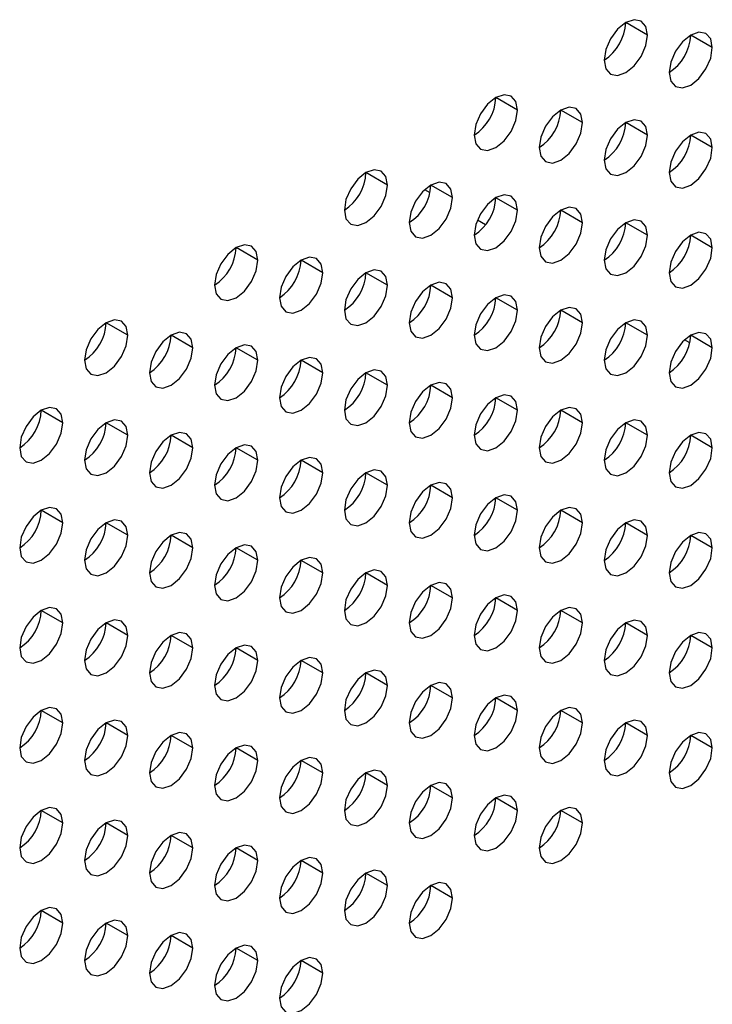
# Model space of a CAD drawing. Header units: millimetres. Extents: x 0 to 1118, y 0 to 864.
# Tile 138 of 254: x 925.45 to 929.22, y 686.83 to 692.19. Entities that reach past the tile are written whole.
import ezdxf

# ---------------------------------------------------------------- set-up
doc = ezdxf.new("R2010")
doc.units = ezdxf.units.MM

msp = doc.modelspace()

# ---------------------------------------------------------------- linework, layer by layer
at = {"color": 7, "linetype": 'Continuous', "lineweight": 25}
for p, q in [((928.8673, 692.1036), (928.7494, 692.1716)), ((929.2208, 692.0355), (929.103, 692.1035)), ((928.1602, 691.6954), (928.0423, 691.7634)), ((928.5137, 691.6273), (928.3959, 691.6953)), ((928.8673, 691.5592), (928.7494, 691.6272)), ((929.2208, 691.4911), (929.103, 691.5592)), ((927.4531, 691.2872), (927.3352, 691.3552)), ((927.8066, 691.2191), (927.6888, 691.2871)), ((927.6839, 691.2457), (927.6553, 691.2622)), ((928.1602, 691.151), (928.0423, 691.219)), ((928.5137, 691.0829), (928.3959, 691.151)), ((927.9864, 691.071), (927.942, 691.0966)), ((928.8673, 691.0148), (928.7494, 691.0829)), ((929.2208, 690.9468), (929.103, 691.0148)), ((926.746, 690.879), (926.6281, 690.947)), ((927.0995, 690.8109), (926.9817, 690.8789)), ((927.4531, 690.7428), (927.3352, 690.8108)), ((927.8066, 690.6747), (927.6888, 690.7428)), ((928.1602, 690.6066), (928.0423, 690.6747)), ((928.5137, 690.5386), (928.3959, 690.6066)), ((926.0389, 690.4708), (925.921, 690.5388)), ((928.8673, 690.4705), (928.7494, 690.5385)), ((926.3924, 690.4027), (926.2746, 690.4707)), ((929.2208, 690.4024), (929.103, 690.4704)), ((929.0981, 690.429), (929.0695, 690.4455)), ((926.746, 690.3346), (926.6281, 690.4026)), ((927.0995, 690.2665), (926.9817, 690.3346)), ((927.4531, 690.1984), (927.3352, 690.2665)), ((927.8066, 690.1304), (927.6888, 690.1984)), ((928.1602, 690.0623), (928.0423, 690.1303)), ((925.6853, 689.9945), (925.5674, 690.0625)), ((928.5137, 689.9942), (928.3959, 690.0622)), ((926.0389, 689.9264), (925.921, 689.9944)), ((928.8673, 689.9261), (928.7494, 689.9942)), ((926.3924, 689.8583), (926.2746, 689.9263)), ((929.2208, 689.8581), (929.103, 689.9261)), ((926.746, 689.7902), (926.6281, 689.8583)), ((927.0995, 689.7222), (926.9817, 689.7902)), ((927.4531, 689.6541), (927.3352, 689.7221)), ((927.8066, 689.586), (927.6888, 689.654)), ((928.1602, 689.5179), (928.0423, 689.586)), ((925.6853, 689.4501), (925.5674, 689.5181)), ((928.5137, 689.4498), (928.3959, 689.5179)), ((926.0389, 689.382), (925.921, 689.4501)), ((928.8673, 689.3818), (928.7494, 689.4498)), ((926.3924, 689.314), (926.2746, 689.382)), ((929.2208, 689.3137), (929.103, 689.3817)), ((926.746, 689.2459), (926.6281, 689.3139)), ((927.0995, 689.1778), (926.9817, 689.2458)), ((927.4531, 689.1097), (927.3352, 689.1778)), ((927.8066, 689.0416), (927.6888, 689.1097)), ((928.1602, 688.9736), (928.0423, 689.0416)), ((925.6853, 688.9058), (925.5674, 688.9738)), ((928.5137, 688.9055), (928.3959, 688.9735)), ((926.0389, 688.8377), (925.921, 688.9057)), ((928.8673, 688.8374), (928.7494, 688.9054)), ((926.3924, 688.7696), (926.2746, 688.8376)), ((929.2208, 688.7693), (929.103, 688.8374)), ((926.746, 688.7015), (926.6281, 688.7696)), ((927.0995, 688.6334), (926.9817, 688.7015)), ((927.4531, 688.5654), (927.3352, 688.6334)), ((927.8066, 688.4973), (927.6888, 688.5653)), ((928.1602, 688.4292), (928.0423, 688.4972)), ((925.6853, 688.3614), (925.5674, 688.4294)), ((928.5137, 688.3611), (928.3959, 688.4292)), ((926.0389, 688.2933), (925.921, 688.3613)), ((928.8673, 688.293), (928.7494, 688.3611)), ((926.3924, 688.2252), (926.2746, 688.2933)), ((929.2208, 688.225), (929.103, 688.293)), ((926.746, 688.1572), (926.6281, 688.2252)), ((927.0995, 688.0891), (926.9817, 688.1571)), ((927.4531, 688.021), (927.3352, 688.089)), ((927.8066, 687.9529), (927.6888, 688.021)), ((928.1602, 687.8848), (928.0423, 687.9529)), ((925.6853, 687.817), (925.5674, 687.8851)), ((928.5137, 687.8168), (928.3959, 687.8848)), ((926.0389, 687.749), (925.921, 687.817)), ((926.3924, 687.6809), (926.2746, 687.7489)), ((926.746, 687.6128), (926.6281, 687.6808)), ((927.0995, 687.5447), (926.9817, 687.6128)), ((927.4531, 687.4766), (927.3352, 687.5447)), ((927.8066, 687.4086), (927.6888, 687.4766)), ((925.6853, 687.2727), (925.5674, 687.3407)), ((926.0389, 687.2046), (925.921, 687.2726)), ((926.3924, 687.1365), (926.2746, 687.2045)), ((926.746, 687.0684), (926.6281, 687.1365)), ((927.0995, 687.0004), (926.9817, 687.0684))]:
    msp.add_line(p, q, dxfattribs=at)
at = {"color": 7, "linetype": 'Continuous', "lineweight": 25, "flags": 128}
for points in [[(928.8673, 692.1036), (928.8583, 692.1505), (928.8328, 692.1799), (928.7945, 692.1873), (928.7494, 692.1716), (928.7043, 692.1352), (928.6661, 692.0837), (928.6405, 692.0248), (928.6316, 691.9675)], [(928.6316, 691.9675), (928.6405, 691.9206), (928.6661, 691.8912), (928.7043, 691.8838), (928.7494, 691.8994), (928.7945, 691.9358), (928.8328, 691.9874), (928.8583, 692.0463), (928.8673, 692.1036)], [(929.2208, 692.0355), (929.2119, 692.0824), (929.1863, 692.1118), (929.1481, 692.1192), (929.103, 692.1035), (929.0579, 692.0672), (929.0196, 692.0156), (928.9941, 691.9567), (928.9851, 691.8994)], [(928.9851, 691.8994), (928.9941, 691.8525), (929.0196, 691.8231), (929.0579, 691.8157), (929.103, 691.8314), (929.1481, 691.8678), (929.1863, 691.9193), (929.2119, 691.9782), (929.2208, 692.0355)], [(928.1602, 691.6954), (928.1512, 691.7423), (928.1257, 691.7717), (928.0874, 691.7791), (928.0423, 691.7634), (927.9972, 691.727), (927.959, 691.6755), (927.9334, 691.6166), (927.9245, 691.5593)], [(927.9245, 691.5593), (927.9334, 691.5124), (927.959, 691.483), (927.9972, 691.4756), (928.0423, 691.4912), (928.0874, 691.5276), (928.1257, 691.5792), (928.1512, 691.6381), (928.1602, 691.6954)], [(928.5137, 691.6273), (928.5048, 691.6742), (928.4792, 691.7036), (928.441, 691.711), (928.3959, 691.6953), (928.3508, 691.6589), (928.3125, 691.6074), (928.287, 691.5485), (928.278, 691.4912)], [(928.8673, 691.5592), (928.8583, 691.6061), (928.8328, 691.6355), (928.7945, 691.6429), (928.7494, 691.6273), (928.7043, 691.5909), (928.6661, 691.5393), (928.6405, 691.4804), (928.6316, 691.4231)], [(928.278, 691.4912), (928.287, 691.4443), (928.3125, 691.4149), (928.3508, 691.4075), (928.3959, 691.4232), (928.441, 691.4596), (928.4792, 691.5111), (928.5048, 691.57), (928.5137, 691.6273)], [(928.6316, 691.4231), (928.6405, 691.3762), (928.6661, 691.3468), (928.7043, 691.3394), (928.7494, 691.3551), (928.7945, 691.3915), (928.8328, 691.4431), (928.8583, 691.502), (928.8673, 691.5592)], [(929.2208, 691.4911), (929.2119, 691.538), (929.1863, 691.5674), (929.1481, 691.5749), (929.103, 691.5592), (929.0579, 691.5228), (929.0196, 691.4712), (928.9941, 691.4123), (928.9851, 691.3551)], [(928.9851, 691.3551), (928.9941, 691.3082), (929.0196, 691.2788), (929.0579, 691.2713), (929.103, 691.287), (929.1481, 691.3234), (929.1863, 691.375), (929.2119, 691.4339), (929.2208, 691.4911)], [(927.4531, 691.2872), (927.4441, 691.3341), (927.4185, 691.3635), (927.3803, 691.3709), (927.3352, 691.3552), (927.2901, 691.3188), (927.2519, 691.2673), (927.2263, 691.2084), (927.2174, 691.1511)], [(927.2174, 691.1511), (927.2263, 691.1042), (927.2519, 691.0748), (927.2901, 691.0674), (927.3352, 691.083), (927.3803, 691.1194), (927.4185, 691.171), (927.4441, 691.2299), (927.4531, 691.2872)], [(927.8066, 691.2191), (927.7976, 691.266), (927.7721, 691.2954), (927.7339, 691.3028), (927.6888, 691.2871), (927.6437, 691.2507), (927.6054, 691.1992), (927.5799, 691.1403), (927.5709, 691.083)], [(927.5709, 691.083), (927.5799, 691.0361), (927.6054, 691.0067), (927.6437, 690.9993), (927.6888, 691.015), (927.7339, 691.0514), (927.7721, 691.1029), (927.7976, 691.1618), (927.8066, 691.2191)], [(928.1602, 691.151), (928.1512, 691.1979), (928.1257, 691.2273), (928.0874, 691.2347), (928.0423, 691.2191), (927.9972, 691.1827), (927.959, 691.1311), (927.9334, 691.0722), (927.9245, 691.0149)], [(928.5137, 691.0829), (928.5048, 691.1298), (928.4792, 691.1592), (928.441, 691.1667), (928.3959, 691.151), (928.3508, 691.1146), (928.3125, 691.063), (928.287, 691.0041), (928.278, 690.9469)], [(927.9245, 691.0149), (927.9334, 690.968), (927.959, 690.9386), (927.9972, 690.9312), (928.0423, 690.9469), (928.0874, 690.9833), (928.1257, 691.0348), (928.1512, 691.0937), (928.1602, 691.151)], [(928.278, 690.9469), (928.287, 690.9), (928.3125, 690.8706), (928.3508, 690.8631), (928.3959, 690.8788), (928.441, 690.9152), (928.4792, 690.9668), (928.5048, 691.0257), (928.5137, 691.0829)], [(928.8673, 691.0148), (928.8583, 691.0618), (928.8328, 691.0912), (928.7945, 691.0986), (928.7494, 691.0829), (928.7043, 691.0465), (928.6661, 690.9949), (928.6405, 690.936), (928.6316, 690.8788)], [(928.6316, 690.8788), (928.6405, 690.8319), (928.6661, 690.8025), (928.7043, 690.795), (928.7494, 690.8107), (928.7945, 690.8471), (928.8328, 690.8987), (928.8583, 690.9576), (928.8673, 691.0148)], [(929.2208, 690.9468), (929.2119, 690.9937), (929.1863, 691.0231), (929.1481, 691.0305), (929.103, 691.0148), (929.0579, 690.9784), (929.0196, 690.9269), (928.9941, 690.868), (928.9851, 690.8107)], [(926.746, 690.879), (926.737, 690.9259), (926.7114, 690.9553), (926.6732, 690.9627), (926.6281, 690.947), (926.583, 690.9106), (926.5448, 690.859), (926.5192, 690.8001), (926.5103, 690.7429)], [(928.9851, 690.8107), (928.9941, 690.7638), (929.0196, 690.7344), (929.0579, 690.727), (929.103, 690.7426), (929.1481, 690.779), (929.1863, 690.8306), (929.2119, 690.8895), (929.2208, 690.9468)], [(927.0995, 690.8109), (927.0905, 690.8578), (927.065, 690.8872), (927.0268, 690.8946), (926.9817, 690.8789), (926.9366, 690.8425), (926.8983, 690.791), (926.8728, 690.7321), (926.8638, 690.6748)], [(926.5103, 690.7429), (926.5192, 690.696), (926.5448, 690.6666), (926.583, 690.6592), (926.6281, 690.6748), (926.6732, 690.7112), (926.7114, 690.7628), (926.737, 690.8217), (926.746, 690.879)], [(926.8638, 690.6748), (926.8728, 690.6279), (926.8983, 690.5985), (926.9366, 690.5911), (926.9817, 690.6068), (927.0268, 690.6432), (927.065, 690.6947), (927.0905, 690.7536), (927.0995, 690.8109)], [(927.4531, 690.7428), (927.4441, 690.7897), (927.4185, 690.8191), (927.3803, 690.8265), (927.3352, 690.8109), (927.2901, 690.7745), (927.2519, 690.7229), (927.2263, 690.664), (927.2174, 690.6067)], [(927.2174, 690.6067), (927.2263, 690.5598), (927.2519, 690.5304), (927.2901, 690.523), (927.3352, 690.5387), (927.3803, 690.5751), (927.4185, 690.6266), (927.4441, 690.6855), (927.4531, 690.7428)], [(927.8066, 690.6747), (927.7976, 690.7216), (927.7721, 690.751), (927.7339, 690.7585), (927.6888, 690.7428), (927.6437, 690.7064), (927.6054, 690.6548), (927.5799, 690.5959), (927.5709, 690.5387)], [(927.5709, 690.5387), (927.5799, 690.4918), (927.6054, 690.4624), (927.6437, 690.4549), (927.6888, 690.4706), (927.7339, 690.507), (927.7721, 690.5586), (927.7976, 690.6175), (927.8066, 690.6747)], [(928.1602, 690.6066), (928.1512, 690.6535), (928.1257, 690.6829), (928.0874, 690.6904), (928.0423, 690.6747), (927.9972, 690.6383), (927.959, 690.5867), (927.9334, 690.5278), (927.9245, 690.4706)], [(928.5137, 690.5386), (928.5048, 690.5855), (928.4792, 690.6149), (928.441, 690.6223), (928.3959, 690.6066), (928.3508, 690.5702), (928.3125, 690.5187), (928.287, 690.4598), (928.278, 690.4025)], [(927.9245, 690.4706), (927.9334, 690.4237), (927.959, 690.3943), (927.9972, 690.3868), (928.0423, 690.4025), (928.0874, 690.4389), (928.1257, 690.4905), (928.1512, 690.5494), (928.1602, 690.6066)], [(926.0389, 690.4708), (926.0299, 690.5177), (926.0043, 690.5471), (925.9661, 690.5545), (925.921, 690.5388), (925.8759, 690.5024), (925.8377, 690.4508), (925.8121, 690.3919), (925.8031, 690.3347)], [(928.278, 690.4025), (928.287, 690.3556), (928.3125, 690.3262), (928.3508, 690.3188), (928.3959, 690.3344), (928.441, 690.3708), (928.4792, 690.4224), (928.5048, 690.4813), (928.5137, 690.5386)], [(928.8673, 690.4705), (928.8583, 690.5174), (928.8328, 690.5468), (928.7945, 690.5542), (928.7494, 690.5385), (928.7043, 690.5022), (928.6661, 690.4506), (928.6405, 690.3917), (928.6316, 690.3344)], [(925.8031, 690.3347), (925.8121, 690.2878), (925.8377, 690.2584), (925.8759, 690.251), (925.921, 690.2666), (925.9661, 690.303), (926.0043, 690.3546), (926.0299, 690.4135), (926.0389, 690.4708)], [(926.3924, 690.4027), (926.3834, 690.4496), (926.3579, 690.479), (926.3197, 690.4864), (926.2746, 690.4707), (926.2295, 690.4343), (926.1912, 690.3828), (926.1657, 690.3239), (926.1567, 690.2666)], [(928.6316, 690.3344), (928.6405, 690.2875), (928.6661, 690.2581), (928.7043, 690.2507), (928.7494, 690.2664), (928.7945, 690.3028), (928.8328, 690.3543), (928.8583, 690.4132), (928.8673, 690.4705)], [(929.2208, 690.4024), (929.2119, 690.4493), (929.1863, 690.4787), (929.1481, 690.4861), (929.103, 690.4705), (929.0579, 690.4341), (929.0196, 690.3825), (928.9941, 690.3236), (928.9851, 690.2663)], [(926.746, 690.3346), (926.737, 690.3815), (926.7114, 690.4109), (926.6732, 690.4183), (926.6281, 690.4027), (926.583, 690.3663), (926.5448, 690.3147), (926.5192, 690.2558), (926.5103, 690.1985)], [(926.1567, 690.2666), (926.1657, 690.2197), (926.1912, 690.1903), (926.2295, 690.1829), (926.2746, 690.1986), (926.3197, 690.2349), (926.3579, 690.2865), (926.3834, 690.3454), (926.3924, 690.4027)], [(928.9851, 690.2663), (928.9941, 690.2194), (929.0196, 690.19), (929.0579, 690.1826), (929.103, 690.1983), (929.1481, 690.2347), (929.1863, 690.2863), (929.2119, 690.3452), (929.2208, 690.4024)], [(926.5103, 690.1985), (926.5192, 690.1516), (926.5448, 690.1222), (926.583, 690.1148), (926.6281, 690.1305), (926.6732, 690.1669), (926.7114, 690.2184), (926.737, 690.2773), (926.746, 690.3346)], [(927.0995, 690.2665), (927.0905, 690.3134), (927.065, 690.3428), (927.0268, 690.3503), (926.9817, 690.3346), (926.9366, 690.2982), (926.8983, 690.2466), (926.8728, 690.1877), (926.8638, 690.1305)], [(926.8638, 690.1305), (926.8728, 690.0836), (926.8983, 690.0541), (926.9366, 690.0467), (926.9817, 690.0624), (927.0268, 690.0988), (927.065, 690.1504), (927.0905, 690.2093), (927.0995, 690.2665)], [(927.4531, 690.1984), (927.4441, 690.2453), (927.4185, 690.2747), (927.3803, 690.2822), (927.3352, 690.2665), (927.2901, 690.2301), (927.2519, 690.1785), (927.2263, 690.1196), (927.2174, 690.0624)], [(927.2174, 690.0624), (927.2263, 690.0155), (927.2519, 689.9861), (927.2901, 689.9786), (927.3352, 689.9943), (927.3803, 690.0307), (927.4185, 690.0823), (927.4441, 690.1412), (927.4531, 690.1984)], [(927.8066, 690.1304), (927.7976, 690.1773), (927.7721, 690.2067), (927.7339, 690.2141), (927.6888, 690.1984), (927.6437, 690.162), (927.6054, 690.1105), (927.5799, 690.0516), (927.5709, 689.9943)], [(928.1602, 690.0623), (928.1512, 690.1092), (928.1257, 690.1386), (928.0874, 690.146), (928.0423, 690.1303), (927.9972, 690.0939), (927.959, 690.0424), (927.9334, 689.9835), (927.9245, 689.9262)], [(927.5709, 689.9943), (927.5799, 689.9474), (927.6054, 689.918), (927.6437, 689.9106), (927.6888, 689.9262), (927.7339, 689.9626), (927.7721, 690.0142), (927.7976, 690.0731), (927.8066, 690.1304)], [(925.6853, 689.9945), (925.6763, 690.0414), (925.6508, 690.0708), (925.6125, 690.0782), (925.5674, 690.0625), (925.5223, 690.0261), (925.4841, 689.9746), (925.4586, 689.9157), (925.4496, 689.8584)], [(927.9245, 689.9262), (927.9334, 689.8793), (927.959, 689.8499), (927.9972, 689.8425), (928.0423, 689.8582), (928.0874, 689.8946), (928.1257, 689.9461), (928.1512, 690.005), (928.1602, 690.0623)], [(928.5137, 689.9942), (928.5048, 690.0411), (928.4792, 690.0705), (928.441, 690.0779), (928.3959, 690.0623), (928.3508, 690.0259), (928.3125, 689.9743), (928.287, 689.9154), (928.278, 689.8581)], [(925.4496, 689.8584), (925.4586, 689.8115), (925.4841, 689.7821), (925.5223, 689.7747), (925.5674, 689.7903), (925.6125, 689.8267), (925.6508, 689.8783), (925.6763, 689.9372), (925.6853, 689.9945)], [(926.0389, 689.9264), (926.0299, 689.9733), (926.0043, 690.0027), (925.9661, 690.0101), (925.921, 689.9944), (925.8759, 689.9581), (925.8377, 689.9065), (925.8121, 689.8476), (925.8031, 689.7903)], [(928.278, 689.8581), (928.287, 689.8112), (928.3125, 689.7818), (928.3508, 689.7744), (928.3959, 689.7901), (928.441, 689.8265), (928.4792, 689.878), (928.5048, 689.9369), (928.5137, 689.9942)], [(928.8673, 689.9261), (928.8583, 689.973), (928.8328, 690.0024), (928.7945, 690.0099), (928.7494, 689.9942), (928.7043, 689.9578), (928.6661, 689.9062), (928.6405, 689.8473), (928.6316, 689.7901)], [(925.8031, 689.7903), (925.8121, 689.7434), (925.8377, 689.714), (925.8759, 689.7066), (925.921, 689.7223), (925.9661, 689.7587), (926.0043, 689.8102), (926.0299, 689.8691), (926.0389, 689.9264)], [(926.3924, 689.8583), (926.3834, 689.9052), (926.3579, 689.9346), (926.3197, 689.942), (926.2746, 689.9264), (926.2295, 689.89), (926.1912, 689.8384), (926.1657, 689.7795), (926.1567, 689.7222)], [(928.6316, 689.7901), (928.6405, 689.7432), (928.6661, 689.7138), (928.7043, 689.7063), (928.7494, 689.722), (928.7945, 689.7584), (928.8328, 689.81), (928.8583, 689.8689), (928.8673, 689.9261)], [(929.2208, 689.8581), (929.2119, 689.905), (929.1863, 689.9344), (929.1481, 689.9418), (929.103, 689.9261), (929.0579, 689.8897), (929.0196, 689.8381), (928.9941, 689.7792), (928.9851, 689.722)], [(926.746, 689.7902), (926.737, 689.8371), (926.7114, 689.8665), (926.6732, 689.874), (926.6281, 689.8583), (926.583, 689.8219), (926.5448, 689.7703), (926.5192, 689.7114), (926.5103, 689.6542)], [(926.1567, 689.7222), (926.1657, 689.6753), (926.1912, 689.6459), (926.2295, 689.6385), (926.2746, 689.6542), (926.3197, 689.6906), (926.3579, 689.7422), (926.3834, 689.8011), (926.3924, 689.8583)], [(928.9851, 689.722), (928.9941, 689.6751), (929.0196, 689.6457), (929.0579, 689.6382), (929.103, 689.6539), (929.1481, 689.6903), (929.1863, 689.7419), (929.2119, 689.8008), (929.2208, 689.8581)], [(926.5103, 689.6542), (926.5192, 689.6073), (926.5448, 689.5779), (926.583, 689.5704), (926.6281, 689.5861), (926.6732, 689.6225), (926.7114, 689.6741), (926.737, 689.733), (926.746, 689.7902)], [(927.0995, 689.7222), (927.0905, 689.7691), (927.065, 689.7985), (927.0268, 689.8059), (926.9817, 689.7902), (926.9366, 689.7538), (926.8983, 689.7022), (926.8728, 689.6433), (926.8638, 689.5861)], [(926.8638, 689.5861), (926.8728, 689.5392), (926.8983, 689.5098), (926.9366, 689.5024), (926.9817, 689.518), (927.0268, 689.5544), (927.065, 689.606), (927.0905, 689.6649), (927.0995, 689.7222)], [(927.4531, 689.6541), (927.4441, 689.701), (927.4185, 689.7304), (927.3803, 689.7378), (927.3352, 689.7221), (927.2901, 689.6857), (927.2519, 689.6342), (927.2263, 689.5753), (927.2174, 689.518)], [(927.8066, 689.586), (927.7976, 689.6329), (927.7721, 689.6623), (927.7339, 689.6697), (927.6888, 689.6541), (927.6437, 689.6177), (927.6054, 689.5661), (927.5799, 689.5072), (927.5709, 689.4499)], [(927.2174, 689.518), (927.2263, 689.4711), (927.2519, 689.4417), (927.2901, 689.4343), (927.3352, 689.45), (927.3803, 689.4864), (927.4185, 689.5379), (927.4441, 689.5968), (927.4531, 689.6541)], [(927.5709, 689.4499), (927.5799, 689.403), (927.6054, 689.3736), (927.6437, 689.3662), (927.6888, 689.3819), (927.7339, 689.4183), (927.7721, 689.4698), (927.7976, 689.5287), (927.8066, 689.586)], [(928.1602, 689.5179), (928.1512, 689.5648), (928.1257, 689.5942), (928.0874, 689.6017), (928.0423, 689.586), (927.9972, 689.5496), (927.959, 689.498), (927.9334, 689.4391), (927.9245, 689.3819)], [(925.6853, 689.4501), (925.6763, 689.497), (925.6508, 689.5264), (925.6125, 689.5338), (925.5674, 689.5182), (925.5223, 689.4818), (925.4841, 689.4302), (925.4586, 689.3713), (925.4496, 689.314)], [(927.9245, 689.3819), (927.9334, 689.335), (927.959, 689.3056), (927.9972, 689.2981), (928.0423, 689.3138), (928.0874, 689.3502), (928.1257, 689.4018), (928.1512, 689.4607), (928.1602, 689.5179)], [(928.5137, 689.4498), (928.5048, 689.4967), (928.4792, 689.5261), (928.441, 689.5336), (928.3959, 689.5179), (928.3508, 689.4815), (928.3125, 689.4299), (928.287, 689.371), (928.278, 689.3138)], [(925.4496, 689.314), (925.4586, 689.2671), (925.4841, 689.2377), (925.5223, 689.2303), (925.5674, 689.246), (925.6125, 689.2824), (925.6508, 689.334), (925.6763, 689.3929), (925.6853, 689.4501)], [(926.0389, 689.382), (926.0299, 689.4289), (926.0043, 689.4583), (925.9661, 689.4658), (925.921, 689.4501), (925.8759, 689.4137), (925.8377, 689.3621), (925.8121, 689.3032), (925.8031, 689.246)], [(928.278, 689.3138), (928.287, 689.2669), (928.3125, 689.2375), (928.3508, 689.23), (928.3959, 689.2457), (928.441, 689.2821), (928.4792, 689.3337), (928.5048, 689.3926), (928.5137, 689.4498)], [(928.8673, 689.3818), (928.8583, 689.4287), (928.8328, 689.4581), (928.7945, 689.4655), (928.7494, 689.4498), (928.7043, 689.4134), (928.6661, 689.3619), (928.6405, 689.303), (928.6316, 689.2457)], [(926.3924, 689.314), (926.3834, 689.3609), (926.3579, 689.3903), (926.3197, 689.3977), (926.2746, 689.382), (926.2295, 689.3456), (926.1912, 689.294), (926.1657, 689.2351), (926.1567, 689.1779)], [(929.2208, 689.3137), (929.2119, 689.3606), (929.1863, 689.39), (929.1481, 689.3974), (929.103, 689.3817), (929.0579, 689.3454), (929.0196, 689.2938), (928.9941, 689.2349), (928.9851, 689.1776)], [(925.8031, 689.246), (925.8121, 689.1991), (925.8377, 689.1697), (925.8759, 689.1622), (925.921, 689.1779), (925.9661, 689.2143), (926.0043, 689.2659), (926.0299, 689.3248), (926.0389, 689.382)], [(928.6316, 689.2457), (928.6405, 689.1988), (928.6661, 689.1694), (928.7043, 689.162), (928.7494, 689.1776), (928.7945, 689.214), (928.8328, 689.2656), (928.8583, 689.3245), (928.8673, 689.3818)], [(926.1567, 689.1779), (926.1657, 689.131), (926.1912, 689.1016), (926.2295, 689.0942), (926.2746, 689.1098), (926.3197, 689.1462), (926.3579, 689.1978), (926.3834, 689.2567), (926.3924, 689.314)], [(926.746, 689.2459), (926.737, 689.2928), (926.7114, 689.3222), (926.6732, 689.3296), (926.6281, 689.3139), (926.583, 689.2775), (926.5448, 689.226), (926.5192, 689.1671), (926.5103, 689.1098)], [(928.9851, 689.1776), (928.9941, 689.1307), (929.0196, 689.1013), (929.0579, 689.0939), (929.103, 689.1096), (929.1481, 689.146), (929.1863, 689.1975), (929.2119, 689.2564), (929.2208, 689.3137)], [(926.5103, 689.1098), (926.5192, 689.0629), (926.5448, 689.0335), (926.583, 689.0261), (926.6281, 689.0418), (926.6732, 689.0781), (926.7114, 689.1297), (926.737, 689.1886), (926.746, 689.2459)], [(927.0995, 689.1778), (927.0905, 689.2247), (927.065, 689.2541), (927.0268, 689.2615), (926.9817, 689.2459), (926.9366, 689.2095), (926.8983, 689.1579), (926.8728, 689.099), (926.8638, 689.0417)], [(926.8638, 689.0417), (926.8728, 688.9948), (926.8983, 688.9654), (926.9366, 688.958), (926.9817, 688.9737), (927.0268, 689.0101), (927.065, 689.0616), (927.0905, 689.1205), (927.0995, 689.1778)], [(927.4531, 689.1097), (927.4441, 689.1566), (927.4185, 689.186), (927.3803, 689.1935), (927.3352, 689.1778), (927.2901, 689.1414), (927.2519, 689.0898), (927.2263, 689.0309), (927.2174, 688.9737)], [(927.8066, 689.0416), (927.7976, 689.0885), (927.7721, 689.1179), (927.7339, 689.1254), (927.6888, 689.1097), (927.6437, 689.0733), (927.6054, 689.0217), (927.5799, 688.9628), (927.5709, 688.9056)], [(927.2174, 688.9737), (927.2263, 688.9268), (927.2519, 688.8973), (927.2901, 688.8899), (927.3352, 688.9056), (927.3803, 688.942), (927.4185, 688.9936), (927.4441, 689.0525), (927.4531, 689.1097)], [(927.5709, 688.9056), (927.5799, 688.8587), (927.6054, 688.8293), (927.6437, 688.8218), (927.6888, 688.8375), (927.7339, 688.8739), (927.7721, 688.9255), (927.7976, 688.9844), (927.8066, 689.0416)], [(928.1602, 688.9736), (928.1512, 689.0205), (928.1257, 689.0499), (928.0874, 689.0573), (928.0423, 689.0416), (927.9972, 689.0052), (927.959, 688.9537), (927.9334, 688.8948), (927.9245, 688.8375)], [(925.6853, 688.9058), (925.6763, 688.9527), (925.6508, 688.9821), (925.6125, 688.9895), (925.5674, 688.9738), (925.5223, 688.9374), (925.4841, 688.8858), (925.4586, 688.8269), (925.4496, 688.7697)], [(927.9245, 688.8375), (927.9334, 688.7906), (927.959, 688.7612), (927.9972, 688.7538), (928.0423, 688.7694), (928.0874, 688.8058), (928.1257, 688.8574), (928.1512, 688.9163), (928.1602, 688.9736)], [(928.5137, 688.9055), (928.5048, 688.9524), (928.4792, 688.9818), (928.441, 688.9892), (928.3959, 688.9735), (928.3508, 688.9371), (928.3125, 688.8856), (928.287, 688.8267), (928.278, 688.7694)], [(925.4496, 688.7697), (925.4586, 688.7228), (925.4841, 688.6934), (925.5223, 688.686), (925.5674, 688.7016), (925.6125, 688.738), (925.6508, 688.7896), (925.6763, 688.8485), (925.6853, 688.9058)], [(926.0389, 688.8377), (926.0299, 688.8846), (926.0043, 688.914), (925.9661, 688.9214), (925.921, 688.9057), (925.8759, 688.8693), (925.8377, 688.8178), (925.8121, 688.7589), (925.8031, 688.7016)], [(928.8673, 688.8374), (928.8583, 688.8843), (928.8328, 688.9137), (928.7945, 688.9211), (928.7494, 688.9055), (928.7043, 688.8691), (928.6661, 688.8175), (928.6405, 688.7586), (928.6316, 688.7013)], [(926.3924, 688.7696), (926.3834, 688.8165), (926.3579, 688.8459), (926.3197, 688.8533), (926.2746, 688.8377), (926.2295, 688.8013), (926.1912, 688.7497), (926.1657, 688.6908), (926.1567, 688.6335)], [(928.278, 688.7694), (928.287, 688.7225), (928.3125, 688.6931), (928.3508, 688.6857), (928.3959, 688.7014), (928.441, 688.7378), (928.4792, 688.7893), (928.5048, 688.8482), (928.5137, 688.9055)], [(929.2208, 688.7693), (929.2119, 688.8162), (929.1863, 688.8456), (929.1481, 688.8531), (929.103, 688.8374), (929.0579, 688.801), (929.0196, 688.7494), (928.9941, 688.6905), (928.9851, 688.6333)], [(925.8031, 688.7016), (925.8121, 688.6547), (925.8377, 688.6253), (925.8759, 688.6179), (925.921, 688.6335), (925.9661, 688.6699), (926.0043, 688.7215), (926.0299, 688.7804), (926.0389, 688.8377)], [(928.6316, 688.7013), (928.6405, 688.6544), (928.6661, 688.625), (928.7043, 688.6176), (928.7494, 688.6333), (928.7945, 688.6697), (928.8328, 688.7213), (928.8583, 688.7801), (928.8673, 688.8374)], [(926.1567, 688.6335), (926.1657, 688.5866), (926.1912, 688.5572), (926.2295, 688.5498), (926.2746, 688.5655), (926.3197, 688.6019), (926.3579, 688.6534), (926.3834, 688.7123), (926.3924, 688.7696)], [(926.746, 688.7015), (926.737, 688.7484), (926.7114, 688.7778), (926.6732, 688.7852), (926.6281, 688.7696), (926.583, 688.7332), (926.5448, 688.6816), (926.5192, 688.6227), (926.5103, 688.5654)], [(928.9851, 688.6333), (928.9941, 688.5864), (929.0196, 688.557), (929.0579, 688.5495), (929.103, 688.5652), (929.1481, 688.6016), (929.1863, 688.6532), (929.2119, 688.7121), (929.2208, 688.7693)], [(926.5103, 688.5654), (926.5192, 688.5185), (926.5448, 688.4891), (926.583, 688.4817), (926.6281, 688.4974), (926.6732, 688.5338), (926.7114, 688.5854), (926.737, 688.6443), (926.746, 688.7015)], [(927.0995, 688.6334), (927.0905, 688.6803), (927.065, 688.7097), (927.0268, 688.7172), (926.9817, 688.7015), (926.9366, 688.6651), (926.8983, 688.6135), (926.8728, 688.5546), (926.8638, 688.4974)], [(927.4531, 688.5654), (927.4441, 688.6123), (927.4185, 688.6417), (927.3803, 688.6491), (927.3352, 688.6334), (927.2901, 688.597), (927.2519, 688.5454), (927.2263, 688.4865), (927.2174, 688.4293)], [(926.8638, 688.4974), (926.8728, 688.4505), (926.8983, 688.4211), (926.9366, 688.4136), (926.9817, 688.4293), (927.0268, 688.4657), (927.065, 688.5173), (927.0905, 688.5762), (927.0995, 688.6334)], [(927.2174, 688.4293), (927.2263, 688.3824), (927.2519, 688.353), (927.2901, 688.3456), (927.3352, 688.3612), (927.3803, 688.3976), (927.4185, 688.4492), (927.4441, 688.5081), (927.4531, 688.5654)], [(927.8066, 688.4973), (927.7976, 688.5442), (927.7721, 688.5736), (927.7339, 688.581), (927.6888, 688.5653), (927.6437, 688.5289), (927.6054, 688.4774), (927.5799, 688.4185), (927.5709, 688.3612)], [(927.5709, 688.3612), (927.5799, 688.3143), (927.6054, 688.2849), (927.6437, 688.2775), (927.6888, 688.2932), (927.7339, 688.3296), (927.7721, 688.3811), (927.7976, 688.44), (927.8066, 688.4973)], [(928.1602, 688.4292), (928.1512, 688.4761), (928.1257, 688.5055), (928.0874, 688.5129), (928.0423, 688.4973), (927.9972, 688.4609), (927.959, 688.4093), (927.9334, 688.3504), (927.9245, 688.2931)], [(925.6853, 688.3614), (925.6763, 688.4083), (925.6508, 688.4377), (925.6125, 688.4451), (925.5674, 688.4294), (925.5223, 688.3931), (925.4841, 688.3415), (925.4586, 688.2826), (925.4496, 688.2253)], [(927.9245, 688.2931), (927.9334, 688.2462), (927.959, 688.2168), (927.9972, 688.2094), (928.0423, 688.2251), (928.0874, 688.2615), (928.1257, 688.313), (928.1512, 688.3719), (928.1602, 688.4292)], [(928.5137, 688.3611), (928.5048, 688.408), (928.4792, 688.4374), (928.441, 688.4449), (928.3959, 688.4292), (928.3508, 688.3928), (928.3125, 688.3412), (928.287, 688.2823), (928.278, 688.2251)], [(926.0389, 688.2933), (926.0299, 688.3402), (926.0043, 688.3696), (925.9661, 688.377), (925.921, 688.3614), (925.8759, 688.325), (925.8377, 688.2734), (925.8121, 688.2145), (925.8031, 688.1572)], [(928.8673, 688.293), (928.8583, 688.3399), (928.8328, 688.3694), (928.7945, 688.3768), (928.7494, 688.3611), (928.7043, 688.3247), (928.6661, 688.2731), (928.6405, 688.2142), (928.6316, 688.157)], [(925.4496, 688.2253), (925.4586, 688.1784), (925.4841, 688.149), (925.5223, 688.1416), (925.5674, 688.1573), (925.6125, 688.1937), (925.6508, 688.2452), (925.6763, 688.3041), (925.6853, 688.3614)], [(928.278, 688.2251), (928.287, 688.1782), (928.3125, 688.1488), (928.3508, 688.1413), (928.3959, 688.157), (928.441, 688.1934), (928.4792, 688.245), (928.5048, 688.3039), (928.5137, 688.3611)], [(925.8031, 688.1572), (925.8121, 688.1103), (925.8377, 688.0809), (925.8759, 688.0735), (925.921, 688.0892), (925.9661, 688.1256), (926.0043, 688.1772), (926.0299, 688.2361), (926.0389, 688.2933)], [(926.3924, 688.2252), (926.3834, 688.2721), (926.3579, 688.3015), (926.3197, 688.309), (926.2746, 688.2933), (926.2295, 688.2569), (926.1912, 688.2053), (926.1657, 688.1464), (926.1567, 688.0892)], [(928.6316, 688.157), (928.6405, 688.1101), (928.6661, 688.0807), (928.7043, 688.0732), (928.7494, 688.0889), (928.7945, 688.1253), (928.8328, 688.1769), (928.8583, 688.2358), (928.8673, 688.293)], [(929.2208, 688.225), (929.2119, 688.2719), (929.1863, 688.3013), (929.1481, 688.3087), (929.103, 688.293), (929.0579, 688.2566), (929.0196, 688.2051), (928.9941, 688.1462), (928.9851, 688.0889)], [(926.1567, 688.0892), (926.1657, 688.0423), (926.1912, 688.0129), (926.2295, 688.0054), (926.2746, 688.0211), (926.3197, 688.0575), (926.3579, 688.1091), (926.3834, 688.168), (926.3924, 688.2252)], [(926.746, 688.1572), (926.737, 688.2041), (926.7114, 688.2335), (926.6732, 688.2409), (926.6281, 688.2252), (926.583, 688.1888), (926.5448, 688.1372), (926.5192, 688.0783), (926.5103, 688.0211)], [(928.9851, 688.0889), (928.9941, 688.042), (929.0196, 688.0126), (929.0579, 688.0052), (929.103, 688.0208), (929.1481, 688.0572), (929.1863, 688.1088), (929.2119, 688.1677), (929.2208, 688.225)], [(926.5103, 688.0211), (926.5192, 687.9742), (926.5448, 687.9448), (926.583, 687.9374), (926.6281, 687.953), (926.6732, 687.9894), (926.7114, 688.041), (926.737, 688.0999), (926.746, 688.1572)], [(927.0995, 688.0891), (927.0905, 688.136), (927.065, 688.1654), (927.0268, 688.1728), (926.9817, 688.1571), (926.9366, 688.1207), (926.8983, 688.0692), (926.8728, 688.0103), (926.8638, 687.953)], [(927.4531, 688.021), (927.4441, 688.0679), (927.4185, 688.0973), (927.3803, 688.1047), (927.3352, 688.0891), (927.2901, 688.0527), (927.2519, 688.0011), (927.2263, 687.9422), (927.2174, 687.8849)], [(926.8638, 687.953), (926.8728, 687.9061), (926.8983, 687.8767), (926.9366, 687.8693), (926.9817, 687.885), (927.0268, 687.9213), (927.065, 687.9729), (927.0905, 688.0318), (927.0995, 688.0891)], [(927.2174, 687.8849), (927.2263, 687.838), (927.2519, 687.8086), (927.2901, 687.8012), (927.3352, 687.8169), (927.3803, 687.8533), (927.4185, 687.9048), (927.4441, 687.9637), (927.4531, 688.021)], [(927.8066, 687.9529), (927.7976, 687.9998), (927.7721, 688.0292), (927.7339, 688.0367), (927.6888, 688.021), (927.6437, 687.9846), (927.6054, 687.933), (927.5799, 687.8741), (927.5709, 687.8169)], [(927.5709, 687.8169), (927.5799, 687.77), (927.6054, 687.7405), (927.6437, 687.7331), (927.6888, 687.7488), (927.7339, 687.7852), (927.7721, 687.8368), (927.7976, 687.8957), (927.8066, 687.9529)], [(928.1602, 687.8848), (928.1512, 687.9317), (928.1257, 687.9611), (928.0874, 687.9686), (928.0423, 687.9529), (927.9972, 687.9165), (927.959, 687.8649), (927.9334, 687.806), (927.9245, 687.7488)], [(925.6853, 687.817), (925.6763, 687.8639), (925.6508, 687.8933), (925.6125, 687.9008), (925.5674, 687.8851), (925.5223, 687.8487), (925.4841, 687.7971), (925.4586, 687.7382), (925.4496, 687.681)], [(928.5137, 687.8168), (928.5048, 687.8637), (928.4792, 687.8931), (928.441, 687.9005), (928.3959, 687.8848), (928.3508, 687.8484), (928.3125, 687.7969), (928.287, 687.738), (928.278, 687.6807)], [(927.9245, 687.7488), (927.9334, 687.7019), (927.959, 687.6725), (927.9972, 687.665), (928.0423, 687.6807), (928.0874, 687.7171), (928.1257, 687.7687), (928.1512, 687.8276), (928.1602, 687.8848)], [(925.4496, 687.681), (925.4586, 687.6341), (925.4841, 687.6047), (925.5223, 687.5972), (925.5674, 687.6129), (925.6125, 687.6493), (925.6508, 687.7009), (925.6763, 687.7598), (925.6853, 687.817)], [(926.0389, 687.749), (926.0299, 687.7959), (926.0043, 687.8253), (925.9661, 687.8327), (925.921, 687.817), (925.8759, 687.7806), (925.8377, 687.729), (925.8121, 687.6701), (925.8031, 687.6129)], [(928.278, 687.6807), (928.287, 687.6338), (928.3125, 687.6044), (928.3508, 687.597), (928.3959, 687.6126), (928.441, 687.649), (928.4792, 687.7006), (928.5048, 687.7595), (928.5137, 687.8168)], [(925.8031, 687.6129), (925.8121, 687.566), (925.8377, 687.5366), (925.8759, 687.5292), (925.921, 687.5448), (925.9661, 687.5812), (926.0043, 687.6328), (926.0299, 687.6917), (926.0389, 687.749)], [(926.3924, 687.6809), (926.3834, 687.7278), (926.3579, 687.7572), (926.3197, 687.7646), (926.2746, 687.7489), (926.2295, 687.7125), (926.1912, 687.661), (926.1657, 687.6021), (926.1567, 687.5448)], [(926.1567, 687.5448), (926.1657, 687.4979), (926.1912, 687.4685), (926.2295, 687.4611), (926.2746, 687.4767), (926.3197, 687.5131), (926.3579, 687.5647), (926.3834, 687.6236), (926.3924, 687.6809)], [(926.746, 687.6128), (926.737, 687.6597), (926.7114, 687.6891), (926.6732, 687.6965), (926.6281, 687.6809), (926.583, 687.6445), (926.5448, 687.5929), (926.5192, 687.534), (926.5103, 687.4767)], [(927.0995, 687.5447), (927.0905, 687.5916), (927.065, 687.621), (927.0268, 687.6284), (926.9817, 687.6128), (926.9366, 687.5764), (926.8983, 687.5248), (926.8728, 687.4659), (926.8638, 687.4086)], [(926.5103, 687.4767), (926.5192, 687.4298), (926.5448, 687.4004), (926.583, 687.393), (926.6281, 687.4087), (926.6732, 687.4451), (926.7114, 687.4966), (926.737, 687.5555), (926.746, 687.6128)], [(926.8638, 687.4086), (926.8728, 687.3617), (926.8983, 687.3323), (926.9366, 687.3249), (926.9817, 687.3406), (927.0268, 687.377), (927.065, 687.4286), (927.0905, 687.4875), (927.0995, 687.5447)], [(927.4531, 687.4766), (927.4441, 687.5235), (927.4185, 687.5529), (927.3803, 687.5604), (927.3352, 687.5447), (927.2901, 687.5083), (927.2519, 687.4567), (927.2263, 687.3978), (927.2174, 687.3406)], [(927.2174, 687.3406), (927.2263, 687.2937), (927.2519, 687.2643), (927.2901, 687.2568), (927.3352, 687.2725), (927.3803, 687.3089), (927.4185, 687.3605), (927.4441, 687.4194), (927.4531, 687.4766)], [(927.8066, 687.4086), (927.7976, 687.4555), (927.7721, 687.4849), (927.7339, 687.4923), (927.6888, 687.4766), (927.6437, 687.4402), (927.6054, 687.3886), (927.5799, 687.3298), (927.5709, 687.2725)], [(927.5709, 687.2725), (927.5799, 687.2256), (927.6054, 687.1962), (927.6437, 687.1888), (927.6888, 687.2044), (927.7339, 687.2408), (927.7721, 687.2924), (927.7976, 687.3513), (927.8066, 687.4086)], [(925.6853, 687.2727), (925.6763, 687.3196), (925.6508, 687.349), (925.6125, 687.3564), (925.5674, 687.3407), (925.5223, 687.3043), (925.4841, 687.2528), (925.4586, 687.1939), (925.4496, 687.1366)], [(925.4496, 687.1366), (925.4586, 687.0897), (925.4841, 687.0603), (925.5223, 687.0529), (925.5674, 687.0685), (925.6125, 687.1049), (925.6508, 687.1565), (925.6763, 687.2154), (925.6853, 687.2727)], [(926.0389, 687.2046), (926.0299, 687.2515), (926.0043, 687.2809), (925.9661, 687.2883), (925.921, 687.2726), (925.8759, 687.2363), (925.8377, 687.1847), (925.8121, 687.1258), (925.8031, 687.0685)], [(925.8031, 687.0685), (925.8121, 687.0216), (925.8377, 686.9922), (925.8759, 686.9848), (925.921, 687.0005), (925.9661, 687.0369), (926.0043, 687.0884), (926.0299, 687.1473), (926.0389, 687.2046)], [(926.3924, 687.1365), (926.3834, 687.1834), (926.3579, 687.2128), (926.3197, 687.2202), (926.2746, 687.2046), (926.2295, 687.1682), (926.1912, 687.1166), (926.1657, 687.0577), (926.1567, 687.0004)], [(926.746, 687.0684), (926.737, 687.1153), (926.7114, 687.1447), (926.6732, 687.1522), (926.6281, 687.1365), (926.583, 687.1001), (926.5448, 687.0485), (926.5192, 686.9896), (926.5103, 686.9324)], [(926.1567, 687.0004), (926.1657, 686.9535), (926.1912, 686.9241), (926.2295, 686.9167), (926.2746, 686.9324), (926.3197, 686.9688), (926.3579, 687.0204), (926.3834, 687.0793), (926.3924, 687.1365)], [(926.5103, 686.9324), (926.5192, 686.8855), (926.5448, 686.8561), (926.583, 686.8486), (926.6281, 686.8643), (926.6732, 686.9007), (926.7114, 686.9523), (926.737, 687.0112), (926.746, 687.0684)], [(927.0995, 687.0004), (927.0905, 687.0473), (927.065, 687.0767), (927.0268, 687.0841), (926.9817, 687.0684), (926.9366, 687.032), (926.8983, 686.9804), (926.8728, 686.9215), (926.8638, 686.8643)], [(926.8638, 686.8643), (926.8728, 686.8174), (926.8983, 686.788), (926.9366, 686.7806), (926.9817, 686.7962), (927.0268, 686.8326), (927.065, 686.8842), (927.0905, 686.9431), (927.0995, 687.0004)]]:
    msp.add_lwpolyline(points, dxfattribs=at)
at = {"color": 7, "linetype": 'Continuous', "lineweight": 25}
for centre in [(928.4936, 692.1832), (928.8471, 692.1152), (927.7865, 691.775), (928.14, 691.707), (928.4936, 691.6389), (928.8471, 691.5708), (927.0793, 691.3668), (927.4329, 691.2988), (927.7865, 691.2307), (928.14, 691.1626), (928.4936, 691.0945), (928.8471, 691.0264), (926.3722, 690.9586), (926.7258, 690.8906), (927.0793, 690.8225), (927.4329, 690.7544), (927.7865, 690.6863), (928.14, 690.6182), (925.6651, 690.5504), (928.4936, 690.5502), (926.0187, 690.4824), (928.8471, 690.4821), (926.3722, 690.4143), (926.7258, 690.3462), (927.0793, 690.2781), (927.4329, 690.21), (927.7865, 690.142), (925.3116, 690.0741), (928.14, 690.0739), (925.6651, 690.0061), (928.4936, 690.0058), (926.0187, 689.938), (928.8471, 689.9377), (926.3722, 689.8699), (926.7258, 689.8018), (927.0793, 689.7338), (927.4329, 689.6657), (927.7865, 689.5976), (925.3116, 689.5298), (928.14, 689.5295), (925.6651, 689.4617), (928.4936, 689.4614), (926.0187, 689.3936), (928.8471, 689.3934), (926.3722, 689.3256), (926.7258, 689.2575), (927.0793, 689.1894), (927.4329, 689.1213), (927.7865, 689.0532), (925.3116, 688.9854), (928.14, 688.9852), (925.6651, 688.9174), (928.4936, 688.9171), (926.0187, 688.8493), (928.8471, 688.849), (926.3722, 688.7812), (926.7258, 688.7131), (927.0793, 688.645), (927.4329, 688.577), (927.7865, 688.5089), (925.3116, 688.4411), (928.14, 688.4408), (925.6651, 688.373), (928.4936, 688.3727), (926.0187, 688.3049), (928.8471, 688.3046), (926.3722, 688.2368), (926.7258, 688.1688), (927.0793, 688.1007), (927.4329, 688.0326), (927.7865, 687.9645), (925.3116, 687.8967), (928.14, 687.8964), (925.6651, 687.8286), (926.0187, 687.7606), (926.3722, 687.6925), (926.7258, 687.6244), (927.0793, 687.5563), (927.4329, 687.4882), (925.3116, 687.3523), (925.6651, 687.2843), (926.0187, 687.2162), (926.3722, 687.1481), (926.7258, 687.08)]:
    msp.add_arc(centre, 0.2561, 302.6055, 357.3945, dxfattribs=at)

doc.saveas('drawing.dxf')
